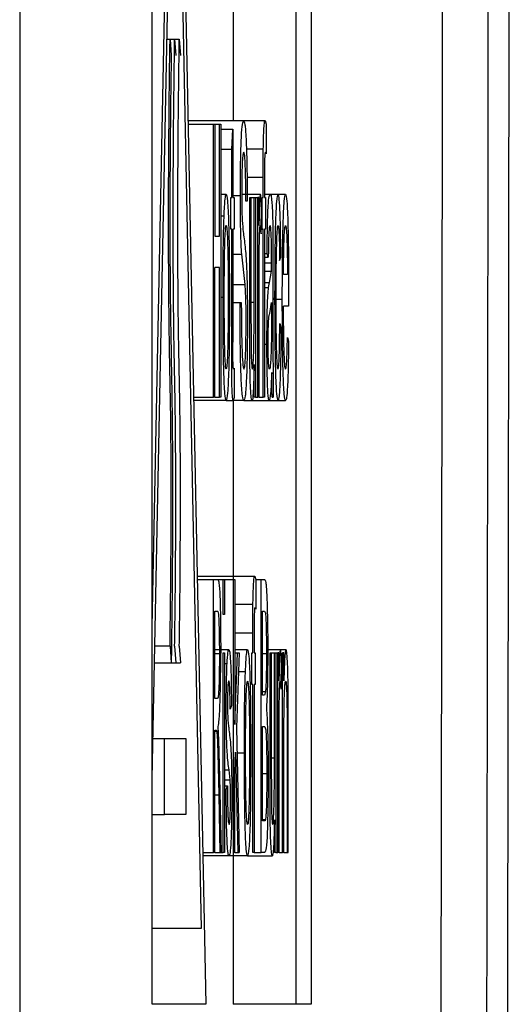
# Model space of a CAD drawing. Header units: millimetres. Extents: x -0.57 to 0.95, y -0.4 to 0.71.
# Tile 61 of 256: x -0.34731 to -0.34085, y 0.14263 to 0.1556. Entities that reach past the tile are written whole.
import ezdxf

# ---------------------------------------------------------------- set-up
doc = ezdxf.new("R2010")
doc.units = ezdxf.units.MM
doc.layers.add('FORMAT', color=7, linetype='Continuous')

msp = doc.modelspace()

# ---------------------------------------------------------------- linework, layer by layer
at = {"layer": 'FORMAT', "color": 7, "linetype": 'Continuous', "lineweight": 25}
for p, q in [((-0.347312, 0.397789), (-0.347312, -0.027211)), ((-0.345566, 0.142626), (-0.345566, 0.162626)), ((-0.345566, 0.147599), (-0.345263, 0.162626)), ((-0.345263, 0.162626), (-0.34486, 0.142626)), ((-0.343672, 0.162626), (-0.343672, 0.142626)), ((-0.343472, 0.162626), (-0.343472, 0.142626)), ((-0.345566, 0.145599), (-0.345263, 0.160626)), ((-0.345263, 0.160626), (-0.34492, 0.143626)), ((-0.3445, 0.156573), (-0.3445, 0.154268)), ((-0.34537, 0.15534), (-0.345331, 0.15534)), ((-0.345331, 0.15534), (-0.345315, 0.155126)), ((-0.345331, 0.15534), (-0.34527, 0.15534)), ((-0.34527, 0.15534), (-0.345254, 0.155126)), ((-0.34527, 0.15534), (-0.345209, 0.15534)), ((-0.345209, 0.15534), (-0.345193, 0.155126)), ((-0.345095, 0.154268), (-0.344361, 0.154268)), ((-0.344361, 0.154268), (-0.344077, 0.154268)), ((-0.344077, 0.154268), (-0.344063, 0.154222)), ((-0.345094, 0.154222), (-0.34476, 0.154222)), ((-0.34476, 0.150626), (-0.34476, 0.154222)), ((-0.34476, 0.154222), (-0.344742, 0.154222)), ((-0.344742, 0.154222), (-0.344742, 0.152747)), ((-0.344742, 0.154222), (-0.344681, 0.154222)), ((-0.344681, 0.152747), (-0.344681, 0.154222)), ((-0.344681, 0.154222), (-0.344663, 0.154222)), ((-0.344663, 0.154222), (-0.344663, 0.150626)), ((-0.344663, 0.154155), (-0.344502, 0.154155)), ((-0.344518, 0.153893), (-0.344502, 0.154155)), ((-0.344502, 0.154155), (-0.344502, 0.153254)), ((-0.344063, 0.154222), (-0.344065, 0.15383)), ((-0.344663, 0.153893), (-0.344518, 0.153893)), ((-0.344518, 0.153254), (-0.344518, 0.153893)), ((-0.344324, 0.153897), (-0.344102, 0.153897)), ((-0.344103, 0.153521), (-0.344102, 0.153897)), ((-0.344317, 0.153521), (-0.344103, 0.153521)), ((-0.344103, 0.153254), (-0.344103, 0.153521)), ((-0.344087, 0.153476), (-0.344087, 0.153254)), ((-0.344663, 0.1533), (-0.344591, 0.1533)), ((-0.34453, 0.152839), (-0.34453, 0.153254)), ((-0.34453, 0.153254), (-0.344518, 0.153254)), ((-0.344502, 0.153283), (-0.344404, 0.153283)), ((-0.344502, 0.153254), (-0.344488, 0.153254)), ((-0.344488, 0.153254), (-0.344488, 0.152839)), ((-0.344379, 0.1533), (-0.344141, 0.1533)), ((-0.344314, 0.153207), (-0.344332, 0.153207)), ((-0.344281, 0.151634), (-0.344281, 0.153254)), ((-0.344281, 0.153254), (-0.344265, 0.153254)), ((-0.344265, 0.153254), (-0.344265, 0.151825)), ((-0.344265, 0.153254), (-0.344223, 0.153254)), ((-0.344223, 0.151874), (-0.344223, 0.153254)), ((-0.344223, 0.153254), (-0.344207, 0.153254)), ((-0.344207, 0.153254), (-0.344207, 0.150626)), ((-0.344207, 0.153254), (-0.344175, 0.153254)), ((-0.344175, 0.150626), (-0.344175, 0.153254)), ((-0.34416, 0.153254), (-0.344175, 0.153254)), ((-0.34416, 0.152887), (-0.34416, 0.153254)), ((-0.344116, 0.152839), (-0.344116, 0.153254)), ((-0.344116, 0.153254), (-0.344103, 0.153254)), ((-0.344087, 0.1533), (-0.344011, 0.1533)), ((-0.344087, 0.153254), (-0.344071, 0.153254)), ((-0.344071, 0.153254), (-0.344071, 0.152839)), ((-0.344011, 0.1533), (-0.343907, 0.1533)), ((-0.343907, 0.1533), (-0.343809, 0.1533)), ((-0.344131, 0.152777), (-0.344126, 0.153177)), ((-0.344663, 0.153011), (-0.344619, 0.153011)), ((-0.344518, 0.152839), (-0.34453, 0.152839)), ((-0.344518, 0.151364), (-0.344518, 0.152839)), ((-0.344488, 0.152839), (-0.344502, 0.152839)), ((-0.344502, 0.152839), (-0.344502, 0.151348)), ((-0.344131, 0.152839), (-0.344116, 0.152839)), ((-0.344103, 0.152839), (-0.344116, 0.152839)), ((-0.344103, 0.150626), (-0.344103, 0.152839)), ((-0.344071, 0.152839), (-0.344087, 0.152839)), ((-0.344087, 0.152839), (-0.344087, 0.150626)), ((-0.344742, 0.152747), (-0.344681, 0.152747)), ((-0.343976, 0.152723), (-0.343975, 0.152329)), ((-0.344158, 0.152022), (-0.344156, 0.152548)), ((-0.344502, 0.152506), (-0.344386, 0.152506)), ((-0.344342, 0.152108), (-0.344386, 0.152506)), ((-0.344087, 0.152516), (-0.344053, 0.152516)), ((-0.344087, 0.15247), (-0.344036, 0.15247)), ((-0.344036, 0.15247), (-0.344053, 0.152516)), ((-0.343887, 0.152424), (-0.343871, 0.15247)), ((-0.344681, 0.152332), (-0.344742, 0.152332)), ((-0.344742, 0.150626), (-0.344742, 0.152332)), ((-0.344681, 0.150626), (-0.344681, 0.152332)), ((-0.344087, 0.152393), (-0.343993, 0.152393)), ((-0.344087, 0.152286), (-0.343993, 0.152286)), ((-0.34402, 0.152134), (-0.343993, 0.152286)), ((-0.343993, 0.152286), (-0.343993, 0.152393)), ((-0.343975, 0.152329), (-0.343975, 0.151767)), ((-0.343784, 0.152239), (-0.343835, 0.152239)), ((-0.344502, 0.152108), (-0.344342, 0.152108)), ((-0.344158, 0.150626), (-0.344158, 0.152022)), ((-0.344087, 0.152134), (-0.34402, 0.152134)), ((-0.344087, 0.152068), (-0.344033, 0.152068)), ((-0.344033, 0.152068), (-0.34402, 0.152134)), ((-0.344663, 0.15194), (-0.344633, 0.15194)), ((-0.343975, 0.15193), (-0.343948, 0.15193)), ((-0.343975, 0.151917), (-0.343852, 0.151917)), ((-0.343768, 0.151943), (-0.343768, 0.151825)), ((-0.344502, 0.151871), (-0.344409, 0.151871)), ((-0.344409, 0.151871), (-0.344392, 0.151871)), ((-0.344265, 0.151874), (-0.344223, 0.151874)), ((-0.344265, 0.151825), (-0.344264, 0.151364)), ((-0.344017, 0.151727), (-0.343993, 0.151871)), ((-0.343993, 0.151871), (-0.343993, 0.151737)), ((-0.343768, 0.151825), (-0.343835, 0.151825)), ((-0.34428, 0.15122), (-0.344281, 0.151634)), ((-0.343885, 0.151594), (-0.343869, 0.151548)), ((-0.343784, 0.15141), (-0.343768, 0.151364)), ((-0.344087, 0.151323), (-0.344054, 0.151323)), ((-0.344494, 0.150995), (-0.344488, 0.151006)), ((-0.344488, 0.151006), (-0.344486, 0.15062)), ((-0.344223, 0.150626), (-0.344223, 0.151055)), ((-0.345021, 0.150626), (-0.34476, 0.150626)), ((-0.344742, 0.150626), (-0.34476, 0.150626)), ((-0.344742, 0.150626), (-0.344681, 0.150626)), ((-0.344663, 0.150626), (-0.344681, 0.150626)), ((-0.344486, 0.15062), (-0.344498, 0.15058)), ((-0.344207, 0.150626), (-0.344223, 0.150626)), ((-0.344207, 0.150626), (-0.344175, 0.150626)), ((-0.344158, 0.150626), (-0.344175, 0.150626)), ((-0.344158, 0.150626), (-0.344103, 0.150626)), ((-0.344087, 0.150626), (-0.344103, 0.150626)), ((-0.343987, 0.150626), (-0.34397, 0.150626)), ((-0.344591, 0.15058), (-0.34502, 0.15058)), ((-0.344591, 0.15058), (-0.344498, 0.15058)), ((-0.3445, 0.15058), (-0.3445, 0.148222)), ((-0.344357, 0.15058), (-0.344498, 0.15058)), ((-0.344357, 0.15058), (-0.344251, 0.15058)), ((-0.344251, 0.15058), (-0.344024, 0.15058)), ((-0.344024, 0.15058), (-0.343907, 0.15058)), ((-0.343907, 0.15058), (-0.343808, 0.15058)), ((-0.344974, 0.148268), (-0.344214, 0.148268)), ((-0.344214, 0.148268), (-0.3442, 0.148222)), ((-0.344973, 0.148222), (-0.34476, 0.148222)), ((-0.34476, 0.144626), (-0.34476, 0.148222)), ((-0.34476, 0.148222), (-0.344705, 0.148222)), ((-0.344705, 0.148222), (-0.344631, 0.148222)), ((-0.344631, 0.147761), (-0.344631, 0.148222)), ((-0.344631, 0.148222), (-0.344615, 0.148222)), ((-0.344615, 0.148222), (-0.344615, 0.147761)), ((-0.344615, 0.148222), (-0.344493, 0.148222)), ((-0.344493, 0.144626), (-0.344493, 0.148222)), ((-0.344493, 0.148222), (-0.344477, 0.148222)), ((-0.344477, 0.148222), (-0.344477, 0.146314)), ((-0.3442, 0.148222), (-0.344202, 0.14783)), ((-0.3442, 0.148222), (-0.344132, 0.148222)), ((-0.344132, 0.144626), (-0.344132, 0.148222)), ((-0.344132, 0.148222), (-0.344085, 0.148222)), ((-0.344477, 0.147897), (-0.344238, 0.147897)), ((-0.34424, 0.147521), (-0.344238, 0.147897)), ((-0.344742, 0.147807), (-0.344705, 0.147807)), ((-0.344742, 0.146654), (-0.344742, 0.147807)), ((-0.344615, 0.147761), (-0.344631, 0.147761)), ((-0.344114, 0.147807), (-0.34409, 0.147807)), ((-0.344114, 0.1467), (-0.344114, 0.147807)), ((-0.344477, 0.147521), (-0.34424, 0.147521)), ((-0.34424, 0.147254), (-0.34424, 0.147521)), ((-0.344224, 0.147476), (-0.344224, 0.147254)), ((-0.345331, 0.147346), (-0.345531, 0.147346)), ((-0.345331, 0.147346), (-0.345315, 0.147126)), ((-0.34527, 0.147346), (-0.345254, 0.147126)), ((-0.345209, 0.147346), (-0.345193, 0.147126)), ((-0.344742, 0.1473), (-0.344557, 0.1473)), ((-0.344681, 0.147241), (-0.344742, 0.147241)), ((-0.344631, 0.144626), (-0.344631, 0.147254)), ((-0.344631, 0.147254), (-0.344615, 0.147254)), ((-0.344615, 0.147254), (-0.344615, 0.144626)), ((-0.344477, 0.1473), (-0.344309, 0.1473)), ((-0.344477, 0.146314), (-0.344444, 0.147254)), ((-0.344477, 0.147254), (-0.344444, 0.147254)), ((-0.344421, 0.147254), (-0.344457, 0.146271)), ((-0.344444, 0.147254), (-0.344421, 0.147254)), ((-0.344253, 0.146839), (-0.344253, 0.147254)), ((-0.344253, 0.147254), (-0.34424, 0.147254)), ((-0.344224, 0.147254), (-0.344208, 0.147254)), ((-0.344208, 0.147254), (-0.344208, 0.146839)), ((-0.344061, 0.147245), (-0.344114, 0.147245)), ((-0.344048, 0.1473), (-0.343877, 0.1473)), ((-0.344013, 0.145634), (-0.344013, 0.147254)), ((-0.344013, 0.147254), (-0.343997, 0.147254)), ((-0.343997, 0.147254), (-0.343997, 0.145825)), ((-0.343997, 0.147254), (-0.343955, 0.147254)), ((-0.343955, 0.145874), (-0.343955, 0.147254)), ((-0.343955, 0.147254), (-0.343939, 0.147254)), ((-0.343939, 0.147254), (-0.343939, 0.144626)), ((-0.343939, 0.147254), (-0.343911, 0.147254)), ((-0.343911, 0.144626), (-0.343911, 0.147254)), ((-0.343896, 0.147254), (-0.343911, 0.147254)), ((-0.343896, 0.146887), (-0.343896, 0.147254)), ((-0.343877, 0.1473), (-0.343803, 0.1473)), ((-0.343847, 0.144626), (-0.343847, 0.147254)), ((-0.343831, 0.147254), (-0.343847, 0.147254)), ((-0.343831, 0.146887), (-0.343831, 0.147254)), ((-0.345535, 0.147126), (-0.345315, 0.147126)), ((-0.345315, 0.147126), (-0.345254, 0.147126)), ((-0.345254, 0.147126), (-0.345193, 0.147126)), ((-0.344615, 0.147115), (-0.34458, 0.147115)), ((-0.343867, 0.146777), (-0.343862, 0.147177)), ((-0.34443, 0.147011), (-0.344337, 0.147011)), ((-0.34424, 0.146839), (-0.344253, 0.146839)), ((-0.34424, 0.144626), (-0.34424, 0.146839)), ((-0.344208, 0.146839), (-0.344224, 0.146839)), ((-0.344224, 0.146839), (-0.344224, 0.144626)), ((-0.344073, 0.146743), (-0.344114, 0.146743)), ((-0.344073, 0.146743), (-0.344088, 0.1467)), ((-0.344708, 0.146654), (-0.344742, 0.146654)), ((-0.344088, 0.1467), (-0.344114, 0.1467)), ((-0.343773, 0.146234), (-0.343774, 0.146664)), ((-0.344615, 0.146538), (-0.34459, 0.146538)), ((-0.344522, 0.146562), (-0.344538, 0.146516)), ((-0.343895, 0.146022), (-0.343892, 0.146548)), ((-0.344742, 0.146239), (-0.344724, 0.146239)), ((-0.344742, 0.144626), (-0.344742, 0.146239)), ((-0.344742, 0.146223), (-0.344715, 0.146223)), ((-0.344724, 0.146239), (-0.344715, 0.146223)), ((-0.344687, 0.146108), (-0.344696, 0.146286)), ((-0.344457, 0.146271), (-0.34442, 0.144626)), ((-0.344114, 0.146286), (-0.344087, 0.146286)), ((-0.344114, 0.145041), (-0.344114, 0.146286)), ((-0.343789, 0.146195), (-0.343789, 0.144626)), ((-0.343773, 0.144626), (-0.343773, 0.146234)), ((-0.345555, 0.146126), (-0.345403, 0.146126)), ((-0.345403, 0.145126), (-0.345403, 0.146126)), ((-0.345403, 0.146126), (-0.345123, 0.146126)), ((-0.345123, 0.146126), (-0.345123, 0.145126)), ((-0.344673, 0.145619), (-0.344687, 0.146108)), ((-0.344477, 0.14569), (-0.344468, 0.145948)), ((-0.344468, 0.145948), (-0.344438, 0.144626)), ((-0.344449, 0.14594), (-0.344351, 0.14594)), ((-0.343895, 0.144626), (-0.343895, 0.146022)), ((-0.343831, 0.144626), (-0.343831, 0.146035)), ((-0.343997, 0.145874), (-0.343955, 0.145874)), ((-0.343997, 0.145825), (-0.343996, 0.145364)), ((-0.344615, 0.145716), (-0.344554, 0.145716)), ((-0.344539, 0.145581), (-0.344554, 0.145716)), ((-0.344477, 0.144626), (-0.344477, 0.14569)), ((-0.344653, 0.144626), (-0.344673, 0.145619)), ((-0.344615, 0.145581), (-0.344539, 0.145581)), ((-0.344056, 0.145663), (-0.344114, 0.145663)), ((-0.344012, 0.14522), (-0.344013, 0.145634)), ((-0.344615, 0.145502), (-0.344575, 0.145502)), ((-0.344615, 0.145456), (-0.344591, 0.145456)), ((-0.344591, 0.145456), (-0.344575, 0.145502)), ((-0.344742, 0.145385), (-0.344689, 0.145385)), ((-0.344689, 0.145385), (-0.344673, 0.144626)), ((-0.345566, 0.145126), (-0.345403, 0.145126)), ((-0.345123, 0.145126), (-0.345403, 0.145126)), ((-0.344074, 0.145058), (-0.344114, 0.145058)), ((-0.344085, 0.145041), (-0.344114, 0.145041)), ((-0.343955, 0.144626), (-0.343955, 0.145055)), ((-0.3449, 0.144626), (-0.34476, 0.144626)), ((-0.344742, 0.144626), (-0.34476, 0.144626)), ((-0.344742, 0.144626), (-0.344673, 0.144626)), ((-0.344673, 0.144626), (-0.344653, 0.144626)), ((-0.344653, 0.144626), (-0.344631, 0.144626)), ((-0.344615, 0.144626), (-0.344631, 0.144626)), ((-0.3445, 0.144626), (-0.3445, 0.142626)), ((-0.344477, 0.144626), (-0.344493, 0.144626)), ((-0.344477, 0.144626), (-0.344438, 0.144626)), ((-0.344438, 0.144626), (-0.34442, 0.144626)), ((-0.344224, 0.144626), (-0.34424, 0.144626)), ((-0.344224, 0.144626), (-0.344132, 0.144626)), ((-0.344085, 0.144626), (-0.344132, 0.144626)), ((-0.343939, 0.144626), (-0.343955, 0.144626)), ((-0.343939, 0.144626), (-0.343911, 0.144626)), ((-0.343895, 0.144626), (-0.343911, 0.144626)), ((-0.343895, 0.144626), (-0.343847, 0.144626)), ((-0.343831, 0.144626), (-0.343847, 0.144626)), ((-0.343831, 0.144626), (-0.343789, 0.144626)), ((-0.343789, 0.144626), (-0.343773, 0.144626)), ((-0.344553, 0.14458), (-0.344899, 0.14458)), ((-0.344309, 0.14458), (-0.344553, 0.14458)), ((-0.344309, 0.14458), (-0.343983, 0.14458)), ((-0.34492, 0.143626), (-0.345566, 0.143626)), ((-0.34486, 0.142626), (-0.345566, 0.142626)), ((-0.343672, 0.142626), (-0.3445, 0.142626)), ((-0.343472, 0.142626), (-0.343672, 0.142626))]:
    msp.add_line(p, q, dxfattribs=at)
for points, knots in [([(-0.341771, -0.022485), (-0.341758, -0.021113), (-0.341695, -0.014254), (-0.341589, -0.001861), (-0.341459, 0.014743), (-0.341361, 0.028644), (-0.34127, 0.042586), (-0.341188, 0.056569), (-0.341116, 0.0706), (-0.341052, 0.08466), (-0.340995, 0.09875), (-0.340949, 0.11287), (-0.340911, 0.127009), (-0.340881, 0.141164), (-0.340862, 0.155334), (-0.34085, 0.16959), (-0.340846, 0.183934), (-0.340853, 0.195439), (-0.340857, 0.201193)], [0, 0, 0, 0, 0.018826, 0.094136, 0.169445, 0.244755, 0.282408, 0.357718, 0.433027, 0.47068, 0.54599, 0.6213, 0.658953, 0.734262, 0.809572, 0.847225, 0.923595, 1, 1, 1, 1]), ([(-0.341792, 0.126771), (-0.341778, 0.133083), (-0.341749, 0.145705), (-0.341737, 0.158348), (-0.341731, 0.16467)], [0, 0, 0, 0, 0.5, 1, 1, 1, 1]), ([(-0.341133, 0.164582), (-0.341139, 0.158227), (-0.341151, 0.145517), (-0.341179, 0.132828), (-0.341193, 0.126483)], [0, 0, 0, 0, 0.5, 1, 1, 1, 1]), ([(-0.345331, 0.147346), (-0.345327, 0.147667), (-0.345318, 0.148308), (-0.345315, 0.149339), (-0.345319, 0.150394), (-0.34534, 0.151258), (-0.34535, 0.152277), (-0.345352, 0.153685), (-0.34534, 0.154678), (-0.345331, 0.15534)], [0, 0, 0, 0, 0.123833, 0.247703, 0.371483, 0.496855, 0.622852, 0.748874, 1, 1, 1, 1]), ([(-0.34527, 0.147346), (-0.345266, 0.147667), (-0.345257, 0.148308), (-0.345254, 0.149339), (-0.345258, 0.150394), (-0.345279, 0.151258), (-0.345289, 0.152277), (-0.345291, 0.153685), (-0.345279, 0.154678), (-0.34527, 0.15534)], [0, 0, 0, 0, 0.123833, 0.247703, 0.371483, 0.496855, 0.622852, 0.748874, 1, 1, 1, 1]), ([(-0.345209, 0.147346), (-0.345204, 0.147667), (-0.345196, 0.148308), (-0.345193, 0.149339), (-0.345196, 0.150394), (-0.345218, 0.151258), (-0.345228, 0.152277), (-0.34523, 0.153685), (-0.345217, 0.154678), (-0.345209, 0.15534)], [0, 0, 0, 0, 0.123833, 0.247703, 0.371483, 0.496855, 0.622852, 0.748874, 1, 1, 1, 1]), ([(-0.345315, 0.155126), (-0.34532, 0.154802), (-0.345329, 0.154154), (-0.345334, 0.153108), (-0.345332, 0.152044), (-0.345315, 0.151114), (-0.345299, 0.150169), (-0.345298, 0.149118), (-0.345302, 0.148087), (-0.345311, 0.147446), (-0.345315, 0.147126)], [0, 0, 0, 0, 0.125984, 0.252204, 0.378201, 0.502821, 0.627767, 0.751482, 0.875942, 1, 1, 1, 1]), ([(-0.344404, 0.153283), (-0.344404, 0.153358), (-0.344404, 0.153507), (-0.344401, 0.153717), (-0.344397, 0.153903), (-0.344389, 0.154098), (-0.344376, 0.15424), (-0.344366, 0.154258), (-0.344361, 0.154268)], [0, 0, 0, 0, 0.1259942, 0.2510171, 0.3773324, 0.5013489, 0.7510475, 1, 1, 1, 1]), ([(-0.344361, 0.154268), (-0.344355, 0.154259), (-0.344344, 0.154241), (-0.344331, 0.154084), (-0.344323, 0.15387), (-0.344316, 0.153604), (-0.344315, 0.153366), (-0.344314, 0.153207)], [0, 0, 0, 0, 0.251337, 0.501121, 0.626634, 0.751671, 1, 1, 1, 1]), ([(-0.344102, 0.153897), (-0.344101, 0.153928), (-0.3441, 0.153992), (-0.344097, 0.154099), (-0.344092, 0.154201), (-0.344085, 0.154261), (-0.34408, 0.154266), (-0.344077, 0.154268)], [0, 0, 0, 0, 0.1250548, 0.2505126, 0.5001111, 0.7492716, 1, 1, 1, 1]), ([(-0.34436, 0.153853), (-0.344363, 0.15385), (-0.344369, 0.153844), (-0.344377, 0.153777), (-0.344382, 0.153672), (-0.344384, 0.153568), (-0.344386, 0.153448), (-0.344387, 0.15336), (-0.344387, 0.153316)], [0, 0, 0, 0, 0.249999, 0.499371, 0.624919, 0.749961, 0.875227, 1, 1, 1, 1]), ([(-0.344332, 0.153207), (-0.344332, 0.153256), (-0.344333, 0.153352), (-0.344334, 0.153489), (-0.344337, 0.153614), (-0.344341, 0.153713), (-0.344345, 0.153784), (-0.344352, 0.153842), (-0.344357, 0.153849), (-0.34436, 0.153853)], [0, 0, 0, 0, 0.125861, 0.250536, 0.376769, 0.500321, 0.619419, 0.750882, 1, 1, 1, 1]), ([(-0.344074, 0.153853), (-0.344076, 0.153851), (-0.344079, 0.153847), (-0.344082, 0.153814), (-0.344085, 0.15377), (-0.344086, 0.153705), (-0.344087, 0.153606), (-0.344087, 0.153527), (-0.344087, 0.153476)], [0, 0, 0, 0, 0.250021, 0.389238, 0.500409, 0.618042, 0.751264, 1, 1, 1, 1]), ([(-0.344065, 0.15383), (-0.344067, 0.153836), (-0.34407, 0.153849), (-0.344073, 0.153852), (-0.344074, 0.153853)], [0, 0, 0, 0, 0.500006, 1, 1, 1, 1]), ([(-0.344387, 0.153316), (-0.344387, 0.153287), (-0.344387, 0.153228), (-0.344386, 0.153113), (-0.344384, 0.153044), (-0.344382, 0.152999)], [0, 0, 0, 0, 0.251691, 0.502375, 1, 1, 1, 1]), ([(-0.344619, 0.153011), (-0.344615, 0.153097), (-0.344606, 0.153268), (-0.344596, 0.153289), (-0.344591, 0.1533)], [0, 0, 0, 0, 0.499743, 1, 1, 1, 1]), ([(-0.344591, 0.1533), (-0.344585, 0.153284), (-0.344576, 0.15326), (-0.344566, 0.15309), (-0.344559, 0.15292), (-0.344554, 0.152711), (-0.34455, 0.152398), (-0.344549, 0.152144), (-0.344549, 0.151977)], [0, 0, 0, 0, 0.249839, 0.374337, 0.500081, 0.622936, 0.750936, 1, 1, 1, 1]), ([(-0.344386, 0.152506), (-0.344388, 0.152546), (-0.344394, 0.152628), (-0.3444, 0.152807), (-0.344404, 0.153034), (-0.344404, 0.1532), (-0.344404, 0.153283)], [0, 0, 0, 0, 0.25011, 0.500402, 0.750359, 1, 1, 1, 1]), ([(-0.344141, 0.1533), (-0.344143, 0.153294), (-0.344148, 0.153282), (-0.344155, 0.153146), (-0.344158, 0.152991), (-0.34416, 0.152887)], [0, 0, 0, 0, 0.249514, 0.499368, 1, 1, 1, 1]), ([(-0.344126, 0.153177), (-0.344129, 0.15321), (-0.344132, 0.15326), (-0.344137, 0.153294), (-0.34414, 0.153298), (-0.344141, 0.1533)], [0, 0, 0, 0, 0.5008974, 0.7504542, 1, 1, 1, 1]), ([(-0.344053, 0.152516), (-0.344051, 0.152643), (-0.344049, 0.152834), (-0.344043, 0.153036), (-0.344036, 0.153183), (-0.344025, 0.153283), (-0.344015, 0.153294), (-0.344011, 0.1533)], [0, 0, 0, 0, 0.250105, 0.375067, 0.50043, 0.750721, 1, 1, 1, 1]), ([(-0.344011, 0.1533), (-0.344007, 0.153297), (-0.344, 0.153291), (-0.343991, 0.153222), (-0.343984, 0.15312), (-0.34398, 0.153012), (-0.343977, 0.152876), (-0.343976, 0.152774), (-0.343976, 0.152723)], [0, 0, 0, 0, 0.249541, 0.499537, 0.632666, 0.750063, 0.875253, 1, 1, 1, 1]), ([(-0.343948, 0.15193), (-0.343948, 0.152105), (-0.343947, 0.152364), (-0.343943, 0.152688), (-0.343939, 0.152904), (-0.343932, 0.153081), (-0.343922, 0.153253), (-0.343913, 0.153281), (-0.343907, 0.1533)], [0, 0, 0, 0, 0.255855, 0.379531, 0.500984, 0.621765, 0.751312, 1, 1, 1, 1]), ([(-0.343871, 0.15247), (-0.343872, 0.152587), (-0.343873, 0.152763), (-0.343878, 0.152965), (-0.343884, 0.153135), (-0.343894, 0.153278), (-0.343903, 0.153292), (-0.343907, 0.1533)], [0, 0, 0, 0, 0.247976, 0.372619, 0.499036, 0.749264, 1, 1, 1, 1]), ([(-0.343852, 0.151917), (-0.343851, 0.152091), (-0.343851, 0.152354), (-0.343846, 0.152681), (-0.343841, 0.1529), (-0.343835, 0.153079), (-0.343824, 0.153259), (-0.343815, 0.153283), (-0.343809, 0.1533)], [0, 0, 0, 0, 0.25038, 0.378493, 0.501049, 0.626666, 0.751207, 1, 1, 1, 1]), ([(-0.343809, 0.1533), (-0.343803, 0.153283), (-0.343794, 0.153258), (-0.343784, 0.153078), (-0.343778, 0.152902), (-0.343773, 0.152686), (-0.343769, 0.152368), (-0.343768, 0.152111), (-0.343768, 0.151943)], [0, 0, 0, 0, 0.250362, 0.374475, 0.501584, 0.622021, 0.751983, 1, 1, 1, 1]), ([(-0.344633, 0.15194), (-0.344632, 0.152137), (-0.344632, 0.152433), (-0.344626, 0.152798), (-0.344621, 0.15294), (-0.344619, 0.153011)], [0, 0, 0, 0, 0.50038, 0.750991, 1, 1, 1, 1]), ([(-0.344382, 0.152999), (-0.344378, 0.152938), (-0.344371, 0.152817), (-0.344354, 0.152713), (-0.344341, 0.152595), (-0.344333, 0.152516)], [0, 0, 0, 0, 0.249082, 0.499438, 1, 1, 1, 1]), ([(-0.344617, 0.151941), (-0.344616, 0.152054), (-0.344616, 0.152279), (-0.344612, 0.152549), (-0.344607, 0.15272), (-0.344602, 0.152815), (-0.344597, 0.152875), (-0.344593, 0.152882), (-0.344591, 0.152885)], [0, 0, 0, 0, 0.249783, 0.499248, 0.624432, 0.748556, 0.874819, 1, 1, 1, 1]), ([(-0.344591, 0.152885), (-0.344589, 0.152882), (-0.344585, 0.152876), (-0.344579, 0.152816), (-0.344575, 0.15272), (-0.344569, 0.152554), (-0.344565, 0.152289), (-0.344565, 0.152066), (-0.344565, 0.151955)], [0, 0, 0, 0, 0.124915, 0.250214, 0.373421, 0.50038, 0.749935, 1, 1, 1, 1]), ([(-0.344156, 0.152548), (-0.344155, 0.152594), (-0.344154, 0.152682), (-0.344151, 0.15279), (-0.344147, 0.15287), (-0.344144, 0.15288), (-0.344142, 0.152885)], [0, 0, 0, 0, 0.254952, 0.498363, 0.749347, 1, 1, 1, 1]), ([(-0.344142, 0.152885), (-0.34414, 0.152879), (-0.344136, 0.152867), (-0.344133, 0.152807), (-0.344131, 0.152777)], [0, 0, 0, 0, 0.499489, 1, 1, 1, 1]), ([(-0.344014, 0.152885), (-0.344016, 0.152882), (-0.344021, 0.152878), (-0.344027, 0.152833), (-0.344031, 0.152749), (-0.344034, 0.152638), (-0.344036, 0.152537), (-0.344036, 0.15247)], [0, 0, 0, 0, 0.258597, 0.500059, 0.622877, 0.751189, 1, 1, 1, 1]), ([(-0.343997, 0.152746), (-0.343998, 0.15277), (-0.344001, 0.152819), (-0.344006, 0.152875), (-0.344011, 0.152881), (-0.344014, 0.152885)], [0, 0, 0, 0, 0.247704, 0.500255, 1, 1, 1, 1]), ([(-0.343932, 0.151942), (-0.343932, 0.152054), (-0.343932, 0.152277), (-0.343928, 0.152549), (-0.343923, 0.152722), (-0.343918, 0.152817), (-0.343913, 0.152876), (-0.343909, 0.152882), (-0.343907, 0.152885)], [0, 0, 0, 0, 0.24924, 0.498745, 0.624533, 0.748521, 0.874506, 1, 1, 1, 1]), ([(-0.343907, 0.152885), (-0.343904, 0.15288), (-0.3439, 0.152871), (-0.343894, 0.152771), (-0.343889, 0.152615), (-0.343888, 0.152487), (-0.343887, 0.152424)], [0, 0, 0, 0, 0.249117, 0.49925, 0.749717, 1, 1, 1, 1]), ([(-0.343835, 0.152239), (-0.343835, 0.152331), (-0.343834, 0.152467), (-0.343831, 0.152621), (-0.343826, 0.15275), (-0.343819, 0.152865), (-0.343812, 0.152878), (-0.343809, 0.152885)], [0, 0, 0, 0, 0.249239, 0.372545, 0.499423, 0.749117, 1, 1, 1, 1]), ([(-0.343809, 0.152885), (-0.343806, 0.152876), (-0.3438, 0.152863), (-0.343794, 0.152769), (-0.343791, 0.152699), (-0.34379, 0.152664)], [0, 0, 0, 0, 0.49915, 0.749481, 1, 1, 1, 1]), ([(-0.343993, 0.152393), (-0.343993, 0.152457), (-0.343993, 0.152554), (-0.343995, 0.152676), (-0.343996, 0.152723), (-0.343997, 0.152746)], [0, 0, 0, 0, 0.500854, 0.757835, 1, 1, 1, 1]), ([(-0.34379, 0.152664), (-0.343788, 0.152601), (-0.343785, 0.152474), (-0.343784, 0.152318), (-0.343784, 0.152239)], [0, 0, 0, 0, 0.496011, 1, 1, 1, 1]), ([(-0.344333, 0.152516), (-0.34433, 0.152473), (-0.344324, 0.152388), (-0.344317, 0.152188), (-0.344312, 0.151931), (-0.344311, 0.151742), (-0.344311, 0.151647)], [0, 0, 0, 0, 0.251635, 0.501876, 0.750884, 1, 1, 1, 1]), ([(-0.344329, 0.151622), (-0.344329, 0.151678), (-0.344329, 0.151789), (-0.344332, 0.151936), (-0.344337, 0.15204), (-0.34434, 0.152085), (-0.344342, 0.152108)], [0, 0, 0, 0, 0.251222, 0.500765, 0.750647, 1, 1, 1, 1]), ([(-0.344054, 0.151323), (-0.344054, 0.15141), (-0.344053, 0.151583), (-0.344049, 0.151812), (-0.344041, 0.15198), (-0.344036, 0.152038), (-0.344033, 0.152068)], [0, 0, 0, 0, 0.250256, 0.499478, 0.745868, 1, 1, 1, 1]), ([(-0.344591, 0.15058), (-0.344597, 0.150596), (-0.344606, 0.150619), (-0.344616, 0.150794), (-0.344623, 0.15097), (-0.344628, 0.151188), (-0.344632, 0.15151), (-0.344632, 0.151769), (-0.344633, 0.15194)], [0, 0, 0, 0, 0.250294, 0.375787, 0.501387, 0.621926, 0.751903, 1, 1, 1, 1]), ([(-0.344591, 0.150995), (-0.344593, 0.150998), (-0.344597, 0.151004), (-0.344602, 0.151065), (-0.344607, 0.15116), (-0.344612, 0.151332), (-0.344616, 0.151602), (-0.344616, 0.151828), (-0.344617, 0.151941)], [0, 0, 0, 0, 0.124866, 0.250193, 0.375336, 0.500133, 0.749374, 1, 1, 1, 1]), ([(-0.344549, 0.151977), (-0.344549, 0.151801), (-0.344549, 0.151535), (-0.344553, 0.151204), (-0.344558, 0.150982), (-0.344565, 0.150806), (-0.344575, 0.150627), (-0.344585, 0.150599), (-0.344591, 0.15058)], [0, 0, 0, 0, 0.2513802, 0.3803623, 0.5013031, 0.6239096, 0.7523786, 1, 1, 1, 1]), ([(-0.344565, 0.151955), (-0.344565, 0.151841), (-0.344565, 0.151615), (-0.344569, 0.15134), (-0.344574, 0.151166), (-0.344579, 0.151067), (-0.344585, 0.151005), (-0.344589, 0.150998), (-0.344591, 0.150995)], [0, 0, 0, 0, 0.249779, 0.49896, 0.626368, 0.749406, 0.874086, 1, 1, 1, 1]), ([(-0.343907, 0.15058), (-0.343913, 0.150595), (-0.343922, 0.150619), (-0.343932, 0.150794), (-0.343938, 0.150971), (-0.343943, 0.151187), (-0.343947, 0.151506), (-0.343948, 0.151761), (-0.343948, 0.15193)], [0, 0, 0, 0, 0.250373, 0.376483, 0.501435, 0.623071, 0.752007, 1, 1, 1, 1]), ([(-0.343907, 0.150995), (-0.343909, 0.150998), (-0.343913, 0.151004), (-0.343919, 0.151064), (-0.343924, 0.151161), (-0.343929, 0.151336), (-0.343932, 0.151609), (-0.343932, 0.151831), (-0.343932, 0.151942)], [0, 0, 0, 0, 0.127499, 0.250005, 0.374735, 0.5004, 0.749805, 1, 1, 1, 1]), ([(-0.343808, 0.15058), (-0.343814, 0.150593), (-0.343823, 0.150614), (-0.343834, 0.150778), (-0.343841, 0.150949), (-0.343846, 0.151162), (-0.343851, 0.151484), (-0.343851, 0.151745), (-0.343852, 0.151917)], [0, 0, 0, 0, 0.250249, 0.375158, 0.500372, 0.62186, 0.75098, 1, 1, 1, 1]), ([(-0.344357, 0.15058), (-0.344363, 0.150589), (-0.344373, 0.150603), (-0.344386, 0.15073), (-0.344394, 0.150879), (-0.344401, 0.151081), (-0.344407, 0.151404), (-0.344408, 0.151685), (-0.344409, 0.151871)], [0, 0, 0, 0, 0.250931, 0.381151, 0.501173, 0.624824, 0.752131, 1, 1, 1, 1]), ([(-0.344392, 0.151871), (-0.344391, 0.151749), (-0.34439, 0.151566), (-0.344386, 0.151346), (-0.34438, 0.15117), (-0.34437, 0.151022), (-0.344362, 0.151004), (-0.344357, 0.150995)], [0, 0, 0, 0, 0.251069, 0.376752, 0.502113, 0.751987, 1, 1, 1, 1]), ([(-0.344246, 0.150995), (-0.344244, 0.150998), (-0.344241, 0.151004), (-0.344235, 0.151061), (-0.344231, 0.151144), (-0.344227, 0.151258), (-0.344225, 0.1514), (-0.344223, 0.151606), (-0.344223, 0.151768), (-0.344223, 0.151874)], [0, 0, 0, 0, 0.125556, 0.250706, 0.380175, 0.501125, 0.615781, 0.751047, 1, 1, 1, 1]), ([(-0.343975, 0.151767), (-0.343975, 0.151572), (-0.343976, 0.151184), (-0.343972, 0.150811), (-0.34397, 0.150626)], [0, 0, 0, 0, 0.503836, 1, 1, 1, 1]), ([(-0.343808, 0.150995), (-0.343812, 0.151005), (-0.343817, 0.151021), (-0.343824, 0.151126), (-0.343828, 0.151231), (-0.343831, 0.151361), (-0.343834, 0.151557), (-0.343835, 0.151718), (-0.343835, 0.151825)], [0, 0, 0, 0, 0.248885, 0.374921, 0.499223, 0.620791, 0.749325, 1, 1, 1, 1]), ([(-0.344311, 0.151647), (-0.344311, 0.151567), (-0.344312, 0.151409), (-0.344315, 0.151188), (-0.344319, 0.150991), (-0.344328, 0.15078), (-0.34434, 0.150612), (-0.344351, 0.15059), (-0.344357, 0.15058)], [0, 0, 0, 0, 0.126462, 0.251816, 0.376527, 0.50243, 0.751973, 1, 1, 1, 1]), ([(-0.344038, 0.151348), (-0.344038, 0.151381), (-0.344038, 0.151447), (-0.344036, 0.151532), (-0.344034, 0.151603), (-0.344028, 0.151695), (-0.344022, 0.151713), (-0.344017, 0.151727)], [0, 0, 0, 0, 0.124526, 0.249534, 0.370943, 0.499814, 1, 1, 1, 1]), ([(-0.343993, 0.151737), (-0.343993, 0.151674), (-0.343993, 0.151548), (-0.343995, 0.151431), (-0.343995, 0.151372)], [0, 0, 0, 0, 0.502275, 1, 1, 1, 1]), ([(-0.344357, 0.150995), (-0.344354, 0.151), (-0.344347, 0.151011), (-0.344339, 0.151105), (-0.344334, 0.151227), (-0.344331, 0.151345), (-0.344329, 0.151478), (-0.344329, 0.151574), (-0.344329, 0.151622)], [0, 0, 0, 0, 0.250671, 0.500141, 0.628304, 0.750407, 0.875541, 1, 1, 1, 1]), ([(-0.343907, 0.150995), (-0.343904, 0.151002), (-0.3439, 0.151013), (-0.343895, 0.151086), (-0.343891, 0.151183), (-0.343887, 0.151356), (-0.343886, 0.151514), (-0.343885, 0.151594)], [0, 0, 0, 0, 0.260973, 0.380131, 0.50032, 0.747299, 1, 1, 1, 1]), ([(-0.343869, 0.151548), (-0.34387, 0.151417), (-0.343872, 0.151157), (-0.343881, 0.15083), (-0.343893, 0.150613), (-0.343902, 0.150591), (-0.343907, 0.15058)], [0, 0, 0, 0, 0.2511828, 0.5008865, 0.7505622, 1, 1, 1, 1]), ([(-0.343995, 0.151372), (-0.343997, 0.151314), (-0.344, 0.151198), (-0.344006, 0.151083), (-0.344013, 0.151006), (-0.344018, 0.150999), (-0.34402, 0.150995)], [0, 0, 0, 0, 0.248498, 0.499278, 0.749526, 1, 1, 1, 1]), ([(-0.343808, 0.150995), (-0.343806, 0.150999), (-0.343801, 0.151006), (-0.343794, 0.151082), (-0.343788, 0.151221), (-0.343785, 0.151347), (-0.343784, 0.15141)], [0, 0, 0, 0, 0.251196, 0.501706, 0.751533, 1, 1, 1, 1]), ([(-0.344498, 0.15058), (-0.344501, 0.150584), (-0.344506, 0.150591), (-0.344512, 0.150684), (-0.344516, 0.150789), (-0.344518, 0.150929), (-0.344518, 0.151121), (-0.344518, 0.151268), (-0.344518, 0.151364)], [0, 0, 0, 0, 0.250127, 0.375565, 0.500355, 0.621938, 0.750221, 1, 1, 1, 1]), ([(-0.344494, 0.150995), (-0.344496, 0.150997), (-0.344498, 0.151001), (-0.3445, 0.151047), (-0.344502, 0.151108), (-0.344502, 0.151213), (-0.344502, 0.151295), (-0.344502, 0.151348)], [0, 0, 0, 0, 0.248701, 0.37567, 0.498615, 0.6804, 1, 1, 1, 1]), ([(-0.344264, 0.151364), (-0.344263, 0.15131), (-0.344262, 0.151203), (-0.344258, 0.151079), (-0.344252, 0.151006), (-0.344248, 0.150998), (-0.344246, 0.150995)], [0, 0, 0, 0, 0.249817, 0.499751, 0.750207, 1, 1, 1, 1]), ([(-0.344024, 0.15058), (-0.344026, 0.150581), (-0.34403, 0.150583), (-0.344035, 0.150615), (-0.344041, 0.150667), (-0.344045, 0.150754), (-0.344049, 0.150869), (-0.344053, 0.151054), (-0.344054, 0.151215), (-0.344054, 0.151323)], [0, 0, 0, 0, 0.125593, 0.250967, 0.375734, 0.501141, 0.626947, 0.750979, 1, 1, 1, 1]), ([(-0.34402, 0.150995), (-0.344022, 0.150997), (-0.344026, 0.151001), (-0.344031, 0.151047), (-0.344035, 0.151116), (-0.344037, 0.151182), (-0.344038, 0.151261), (-0.344038, 0.151319), (-0.344038, 0.151348)], [0, 0, 0, 0, 0.24878, 0.498167, 0.625183, 0.748772, 0.874171, 1, 1, 1, 1]), ([(-0.343768, 0.151364), (-0.34377, 0.151246), (-0.343773, 0.15101), (-0.343783, 0.150747), (-0.343795, 0.1506), (-0.343804, 0.150586), (-0.343808, 0.15058)], [0, 0, 0, 0, 0.2504, 0.499898, 0.749922, 1, 1, 1, 1]), ([(-0.344251, 0.15058), (-0.344254, 0.150587), (-0.344261, 0.150602), (-0.344269, 0.150708), (-0.344274, 0.150831), (-0.344278, 0.150987), (-0.344279, 0.151126), (-0.34428, 0.15122)], [0, 0, 0, 0, 0.251056, 0.504208, 0.628842, 0.748423, 1, 1, 1, 1]), ([(-0.344223, 0.151055), (-0.344224, 0.150988), (-0.344228, 0.150853), (-0.344234, 0.150698), (-0.344242, 0.150594), (-0.344248, 0.150585), (-0.344251, 0.15058)], [0, 0, 0, 0, 0.250214, 0.500524, 0.750557, 1, 1, 1, 1]), ([(-0.343991, 0.150949), (-0.343996, 0.150843), (-0.344006, 0.150632), (-0.344018, 0.150597), (-0.344024, 0.15058)], [0, 0, 0, 0, 0.501072, 1, 1, 1, 1]), ([(-0.343987, 0.150626), (-0.343987, 0.15065), (-0.343988, 0.150698), (-0.34399, 0.150804), (-0.343991, 0.150891), (-0.343991, 0.150949)], [0, 0, 0, 0, 0.249659, 0.499329, 1, 1, 1, 1]), ([(-0.344238, 0.147897), (-0.344238, 0.147928), (-0.344237, 0.147992), (-0.344234, 0.148099), (-0.344229, 0.148201), (-0.344221, 0.148261), (-0.344217, 0.148266), (-0.344214, 0.148268)], [0, 0, 0, 0, 0.125055, 0.250513, 0.500111, 0.749272, 1, 1, 1, 1]), ([(-0.344705, 0.148222), (-0.344703, 0.148221), (-0.344697, 0.148219), (-0.34469, 0.148195), (-0.344682, 0.148145), (-0.344675, 0.14804), (-0.34467, 0.147879), (-0.344664, 0.147623), (-0.344664, 0.1474), (-0.344663, 0.147252)], [0, 0, 0, 0, 0.125314, 0.250281, 0.383745, 0.501552, 0.626685, 0.751475, 1, 1, 1, 1]), ([(-0.344085, 0.148222), (-0.34408, 0.148217), (-0.344072, 0.148209), (-0.344063, 0.148129), (-0.344056, 0.148027), (-0.344051, 0.147883), (-0.344047, 0.147702), (-0.344044, 0.147502), (-0.344044, 0.14736), (-0.344043, 0.14729)], [0, 0, 0, 0, 0.250933, 0.381143, 0.501139, 0.624411, 0.751038, 0.875736, 1, 1, 1, 1]), ([(-0.344705, 0.147807), (-0.344702, 0.147803), (-0.344697, 0.147798), (-0.344691, 0.147746), (-0.344688, 0.147684), (-0.344685, 0.147596), (-0.344682, 0.147452), (-0.344681, 0.147326), (-0.344681, 0.147241)], [0, 0, 0, 0, 0.254588, 0.380518, 0.504235, 0.625451, 0.75018, 1, 1, 1, 1]), ([(-0.344211, 0.147853), (-0.344213, 0.147851), (-0.344216, 0.147847), (-0.344219, 0.147814), (-0.344221, 0.14777), (-0.344223, 0.147705), (-0.344224, 0.147606), (-0.344224, 0.147527), (-0.344224, 0.147476)], [0, 0, 0, 0, 0.250021, 0.389238, 0.500409, 0.618042, 0.751264, 1, 1, 1, 1]), ([(-0.344202, 0.14783), (-0.344204, 0.147836), (-0.344207, 0.147849), (-0.34421, 0.147852), (-0.344211, 0.147853)], [0, 0, 0, 0, 0.500006, 1, 1, 1, 1]), ([(-0.34409, 0.147807), (-0.344087, 0.147805), (-0.34408, 0.147803), (-0.344072, 0.147771), (-0.344066, 0.147656), (-0.344063, 0.147533), (-0.344061, 0.147392), (-0.344061, 0.147294), (-0.344061, 0.147245)], [0, 0, 0, 0, 0.249932, 0.499349, 0.620092, 0.749448, 0.874422, 1, 1, 1, 1]), ([(-0.344681, 0.147241), (-0.344681, 0.147195), (-0.344681, 0.147101), (-0.344683, 0.146966), (-0.344685, 0.146847), (-0.344689, 0.146756), (-0.344694, 0.1467), (-0.3447, 0.14666), (-0.344705, 0.146657), (-0.344708, 0.146654)], [0, 0, 0, 0, 0.124377, 0.249319, 0.378776, 0.498648, 0.613818, 0.749038, 1, 1, 1, 1]), ([(-0.344696, 0.146286), (-0.344692, 0.146309), (-0.344684, 0.146355), (-0.344674, 0.146519), (-0.344668, 0.146711), (-0.344664, 0.146935), (-0.344663, 0.147126), (-0.344663, 0.147252)], [0, 0, 0, 0, 0.248035, 0.497432, 0.622206, 0.748991, 1, 1, 1, 1]), ([(-0.34458, 0.147115), (-0.344576, 0.14717), (-0.344569, 0.14728), (-0.344561, 0.147293), (-0.344557, 0.1473)], [0, 0, 0, 0, 0.500723, 1, 1, 1, 1]), ([(-0.344557, 0.1473), (-0.344553, 0.147294), (-0.344545, 0.147282), (-0.344536, 0.147181), (-0.344529, 0.147039), (-0.344524, 0.146847), (-0.344523, 0.146676), (-0.344522, 0.146562)], [0, 0, 0, 0, 0.250859, 0.50024, 0.625486, 0.750752, 1, 1, 1, 1]), ([(-0.344337, 0.147011), (-0.344333, 0.147097), (-0.344325, 0.147268), (-0.344315, 0.147289), (-0.344309, 0.1473)], [0, 0, 0, 0, 0.4997425, 1, 1, 1, 1]), ([(-0.344309, 0.1473), (-0.344303, 0.147284), (-0.344295, 0.14726), (-0.344284, 0.14709), (-0.344278, 0.14692), (-0.344273, 0.146711), (-0.344268, 0.146398), (-0.344268, 0.146144), (-0.344268, 0.145977)], [0, 0, 0, 0, 0.249839, 0.374337, 0.500081, 0.622936, 0.750936, 1, 1, 1, 1]), ([(-0.344061, 0.147245), (-0.344061, 0.14719), (-0.344061, 0.14708), (-0.344064, 0.146926), (-0.344068, 0.146804), (-0.344072, 0.146763), (-0.344073, 0.146743)], [0, 0, 0, 0, 0.248379, 0.498616, 0.748689, 1, 1, 1, 1]), ([(-0.344043, 0.14729), (-0.344044, 0.147247), (-0.344044, 0.147164), (-0.344045, 0.147002), (-0.344048, 0.146815), (-0.344055, 0.146633), (-0.34406, 0.146555), (-0.344062, 0.146516)], [0, 0, 0, 0, 0.126638, 0.2515179, 0.5011033, 0.7506988, 1, 1, 1, 1]), ([(-0.343877, 0.1473), (-0.34388, 0.147294), (-0.343884, 0.147282), (-0.343891, 0.147146), (-0.343894, 0.146991), (-0.343896, 0.146887)], [0, 0, 0, 0, 0.249514, 0.499368, 1, 1, 1, 1]), ([(-0.343862, 0.147177), (-0.343865, 0.14721), (-0.343868, 0.14726), (-0.343874, 0.147294), (-0.343876, 0.147298), (-0.343877, 0.1473)], [0, 0, 0, 0, 0.500897, 0.750454, 1, 1, 1, 1]), ([(-0.343803, 0.1473), (-0.343805, 0.147296), (-0.343811, 0.147288), (-0.343819, 0.147209), (-0.343826, 0.147076), (-0.343829, 0.14695), (-0.343831, 0.146887)], [0, 0, 0, 0, 0.248682, 0.498215, 0.748203, 1, 1, 1, 1]), ([(-0.343774, 0.146664), (-0.343774, 0.146757), (-0.343776, 0.146898), (-0.34378, 0.147055), (-0.343785, 0.147179), (-0.343793, 0.147279), (-0.343799, 0.147293), (-0.343803, 0.1473)], [0, 0, 0, 0, 0.248496, 0.375639, 0.499308, 0.749315, 1, 1, 1, 1]), ([(-0.34459, 0.146538), (-0.34459, 0.146594), (-0.34459, 0.146706), (-0.344587, 0.146864), (-0.344584, 0.147007), (-0.344581, 0.147079), (-0.34458, 0.147115)], [0, 0, 0, 0, 0.252142, 0.501083, 0.751077, 1, 1, 1, 1]), ([(-0.344351, 0.14594), (-0.344351, 0.146137), (-0.34435, 0.146433), (-0.344345, 0.146798), (-0.34434, 0.14694), (-0.344337, 0.147011)], [0, 0, 0, 0, 0.5003801, 0.750991, 1, 1, 1, 1]), ([(-0.344556, 0.146885), (-0.344558, 0.146883), (-0.344562, 0.146881), (-0.344567, 0.14685), (-0.34457, 0.146795), (-0.344572, 0.146737), (-0.344573, 0.146667), (-0.344574, 0.146612), (-0.344574, 0.146584)], [0, 0, 0, 0, 0.251203, 0.499418, 0.627061, 0.750178, 0.875391, 1, 1, 1, 1]), ([(-0.344538, 0.146516), (-0.344539, 0.146573), (-0.34454, 0.146659), (-0.344542, 0.146751), (-0.344545, 0.146824), (-0.34455, 0.146879), (-0.344554, 0.146883), (-0.344556, 0.146885)], [0, 0, 0, 0, 0.250224, 0.375131, 0.501, 0.750659, 1, 1, 1, 1]), ([(-0.344335, 0.145941), (-0.344335, 0.146054), (-0.344335, 0.146279), (-0.344331, 0.146549), (-0.344326, 0.14672), (-0.344321, 0.146815), (-0.344315, 0.146875), (-0.344311, 0.146882), (-0.344309, 0.146885)], [0, 0, 0, 0, 0.249783, 0.499248, 0.624432, 0.748556, 0.874819, 1, 1, 1, 1]), ([(-0.344309, 0.146885), (-0.344307, 0.146882), (-0.344304, 0.146876), (-0.344298, 0.146816), (-0.344293, 0.14672), (-0.344288, 0.146554), (-0.344284, 0.146289), (-0.344284, 0.146066), (-0.344284, 0.145955)], [0, 0, 0, 0, 0.124915, 0.2502141, 0.3734211, 0.5003802, 0.7499354, 1, 1, 1, 1]), ([(-0.343892, 0.146548), (-0.343892, 0.146594), (-0.34389, 0.146682), (-0.343887, 0.14679), (-0.343883, 0.14687), (-0.34388, 0.14688), (-0.343878, 0.146885)], [0, 0, 0, 0, 0.254952, 0.498363, 0.749347, 1, 1, 1, 1]), ([(-0.343878, 0.146885), (-0.343876, 0.146879), (-0.343872, 0.146867), (-0.343869, 0.146807), (-0.343867, 0.146777)], [0, 0, 0, 0, 0.499489, 1, 1, 1, 1]), ([(-0.343831, 0.146035), (-0.343831, 0.146137), (-0.34383, 0.146296), (-0.343829, 0.146495), (-0.343826, 0.146634), (-0.343823, 0.146745), (-0.343818, 0.146825), (-0.343813, 0.146877), (-0.343809, 0.146882), (-0.343807, 0.146885)], [0, 0, 0, 0, 0.247416, 0.383209, 0.496513, 0.61668, 0.748248, 0.873888, 1, 1, 1, 1]), ([(-0.343807, 0.146885), (-0.343804, 0.146876), (-0.3438, 0.146864), (-0.343795, 0.146775), (-0.343792, 0.146684), (-0.34379, 0.14657), (-0.343789, 0.146407), (-0.343789, 0.146278), (-0.343789, 0.146195)], [0, 0, 0, 0, 0.248703, 0.376354, 0.498363, 0.614381, 0.749288, 1, 1, 1, 1]), ([(-0.344574, 0.146584), (-0.344574, 0.146559), (-0.344574, 0.146509), (-0.344573, 0.146468), (-0.344572, 0.146447)], [0, 0, 0, 0, 0.499898, 1, 1, 1, 1]), ([(-0.344554, 0.145716), (-0.344562, 0.145775), (-0.344573, 0.14585), (-0.344583, 0.146052), (-0.344587, 0.146193), (-0.344589, 0.146358), (-0.34459, 0.146477), (-0.34459, 0.146538)], [0, 0, 0, 0, 0.501216, 0.627853, 0.751303, 0.872524, 1, 1, 1, 1]), ([(-0.344572, 0.146447), (-0.344571, 0.146424), (-0.34457, 0.146378), (-0.344568, 0.146354), (-0.344567, 0.146342)], [0, 0, 0, 0, 0.499161, 1, 1, 1, 1]), ([(-0.344062, 0.146516), (-0.344059, 0.146483), (-0.344053, 0.146416), (-0.344045, 0.146216), (-0.344039, 0.145952), (-0.344039, 0.145755), (-0.344039, 0.145656)], [0, 0, 0, 0, 0.251183, 0.501219, 0.750347, 1, 1, 1, 1]), ([(-0.344567, 0.146342), (-0.344565, 0.146329), (-0.344561, 0.146293), (-0.344557, 0.146261), (-0.344555, 0.146241)], [0, 0, 0, 0, 0.357808, 1, 1, 1, 1]), ([(-0.344715, 0.146223), (-0.344713, 0.146208), (-0.34471, 0.146178), (-0.344705, 0.146065), (-0.344697, 0.145797), (-0.344692, 0.14555), (-0.344689, 0.145385)], [0, 0, 0, 0, 0.124523, 0.249519, 0.498964, 1, 1, 1, 1]), ([(-0.344555, 0.146241), (-0.344546, 0.146179), (-0.344536, 0.146101), (-0.344525, 0.145912), (-0.344521, 0.145773), (-0.344518, 0.145602), (-0.344518, 0.145479), (-0.344517, 0.145415)], [0, 0, 0, 0, 0.4974665, 0.6235335, 0.7498773, 0.8712002, 1, 1, 1, 1]), ([(-0.344087, 0.146286), (-0.344083, 0.146283), (-0.344076, 0.146279), (-0.344067, 0.146222), (-0.344062, 0.146094), (-0.344058, 0.145966), (-0.344057, 0.145818), (-0.344056, 0.145715), (-0.344056, 0.145663)], [0, 0, 0, 0, 0.24759, 0.495738, 0.620829, 0.746738, 0.873653, 1, 1, 1, 1]), ([(-0.344309, 0.14458), (-0.344315, 0.144596), (-0.344324, 0.144619), (-0.344335, 0.144794), (-0.344341, 0.14497), (-0.344346, 0.145188), (-0.34435, 0.14551), (-0.344351, 0.145769), (-0.344351, 0.14594)], [0, 0, 0, 0, 0.250294, 0.375787, 0.501387, 0.621926, 0.751903, 1, 1, 1, 1]), ([(-0.344309, 0.144995), (-0.344311, 0.144998), (-0.344315, 0.145004), (-0.344321, 0.145065), (-0.344326, 0.14516), (-0.344331, 0.145332), (-0.344335, 0.145602), (-0.344335, 0.145828), (-0.344335, 0.145941)], [0, 0, 0, 0, 0.124866, 0.250193, 0.375336, 0.500133, 0.749374, 1, 1, 1, 1]), ([(-0.344268, 0.145977), (-0.344268, 0.145801), (-0.344268, 0.145535), (-0.344272, 0.145204), (-0.344277, 0.144982), (-0.344284, 0.144806), (-0.344294, 0.144627), (-0.344303, 0.144599), (-0.344309, 0.14458)], [0, 0, 0, 0, 0.25138, 0.380362, 0.501303, 0.62391, 0.752379, 1, 1, 1, 1]), ([(-0.344284, 0.145955), (-0.344284, 0.145841), (-0.344284, 0.145615), (-0.344288, 0.14534), (-0.344293, 0.145166), (-0.344298, 0.145067), (-0.344303, 0.145005), (-0.344307, 0.144998), (-0.344309, 0.144995)], [0, 0, 0, 0, 0.2497794, 0.4989596, 0.6263678, 0.7494061, 0.8740858, 1, 1, 1, 1]), ([(-0.343979, 0.144995), (-0.343977, 0.144998), (-0.343973, 0.145004), (-0.343968, 0.145061), (-0.343963, 0.145144), (-0.34396, 0.145258), (-0.343957, 0.1454), (-0.343956, 0.145606), (-0.343955, 0.145768), (-0.343955, 0.145874)], [0, 0, 0, 0, 0.125556, 0.250706, 0.380175, 0.501125, 0.615781, 0.751047, 1, 1, 1, 1]), ([(-0.344056, 0.145663), (-0.344057, 0.145592), (-0.344057, 0.145448), (-0.34406, 0.145284), (-0.344063, 0.145181), (-0.344068, 0.145102), (-0.344071, 0.145075), (-0.344074, 0.145058)], [0, 0, 0, 0, 0.2482682, 0.4986906, 0.6200196, 0.7497109, 1, 1, 1, 1]), ([(-0.344534, 0.145369), (-0.344534, 0.145392), (-0.344534, 0.145439), (-0.344536, 0.145521), (-0.344538, 0.145557), (-0.344539, 0.145581)], [0, 0, 0, 0, 0.25077, 0.501363, 1, 1, 1, 1]), ([(-0.344039, 0.145656), (-0.344039, 0.145576), (-0.344039, 0.145415), (-0.344042, 0.145185), (-0.344047, 0.14498), (-0.344055, 0.144765), (-0.344068, 0.144641), (-0.344079, 0.144631), (-0.344085, 0.144626)], [0, 0, 0, 0, 0.126124, 0.251645, 0.382952, 0.502973, 0.751918, 1, 1, 1, 1]), ([(-0.344553, 0.14458), (-0.344558, 0.144586), (-0.344565, 0.144596), (-0.344574, 0.144679), (-0.344579, 0.144778), (-0.344584, 0.144916), (-0.344589, 0.145136), (-0.34459, 0.145329), (-0.344591, 0.145456)], [0, 0, 0, 0, 0.250781, 0.382954, 0.500532, 0.623183, 0.750834, 1, 1, 1, 1]), ([(-0.344575, 0.145502), (-0.344575, 0.145427), (-0.344574, 0.145315), (-0.344571, 0.145188), (-0.344568, 0.14511), (-0.344565, 0.145053), (-0.34456, 0.145004), (-0.344556, 0.144998), (-0.344553, 0.144995)], [0, 0, 0, 0, 0.250174, 0.376647, 0.500567, 0.622977, 0.750761, 1, 1, 1, 1]), ([(-0.344517, 0.145415), (-0.344518, 0.145353), (-0.344518, 0.145228), (-0.34452, 0.145054), (-0.344524, 0.144899), (-0.34453, 0.144733), (-0.344541, 0.144604), (-0.344549, 0.144588), (-0.344553, 0.14458)], [0, 0, 0, 0, 0.126556, 0.251933, 0.376701, 0.502439, 0.751938, 1, 1, 1, 1]), ([(-0.344553, 0.144995), (-0.344551, 0.144998), (-0.344546, 0.145002), (-0.344541, 0.145051), (-0.344538, 0.14512), (-0.344535, 0.14519), (-0.344534, 0.145274), (-0.344534, 0.145336), (-0.344534, 0.145369)], [0, 0, 0, 0, 0.279209, 0.499158, 0.626217, 0.753657, 0.871568, 1, 1, 1, 1]), ([(-0.343996, 0.145364), (-0.343996, 0.14531), (-0.343994, 0.145203), (-0.34399, 0.145079), (-0.343985, 0.145006), (-0.343981, 0.144998), (-0.343979, 0.144995)], [0, 0, 0, 0, 0.249817, 0.499751, 0.750207, 1, 1, 1, 1]), ([(-0.343983, 0.14458), (-0.343987, 0.144587), (-0.343993, 0.144602), (-0.344001, 0.144708), (-0.344006, 0.144831), (-0.34401, 0.144987), (-0.344012, 0.145126), (-0.344012, 0.14522)], [0, 0, 0, 0, 0.251056, 0.504208, 0.628842, 0.748423, 1, 1, 1, 1]), ([(-0.344074, 0.145058), (-0.344076, 0.145052), (-0.344079, 0.145041), (-0.344083, 0.145041), (-0.344085, 0.145041)], [0, 0, 0, 0, 0.499821, 1, 1, 1, 1]), ([(-0.343955, 0.145055), (-0.343957, 0.144988), (-0.34396, 0.144853), (-0.343967, 0.144698), (-0.343975, 0.144594), (-0.34398, 0.144585), (-0.343983, 0.14458)], [0, 0, 0, 0, 0.250214, 0.500524, 0.750557, 1, 1, 1, 1])]:
    msp.add_open_spline(points, degree=3, knots=knots, dxfattribs=at)

doc.saveas('drawing.dxf')
